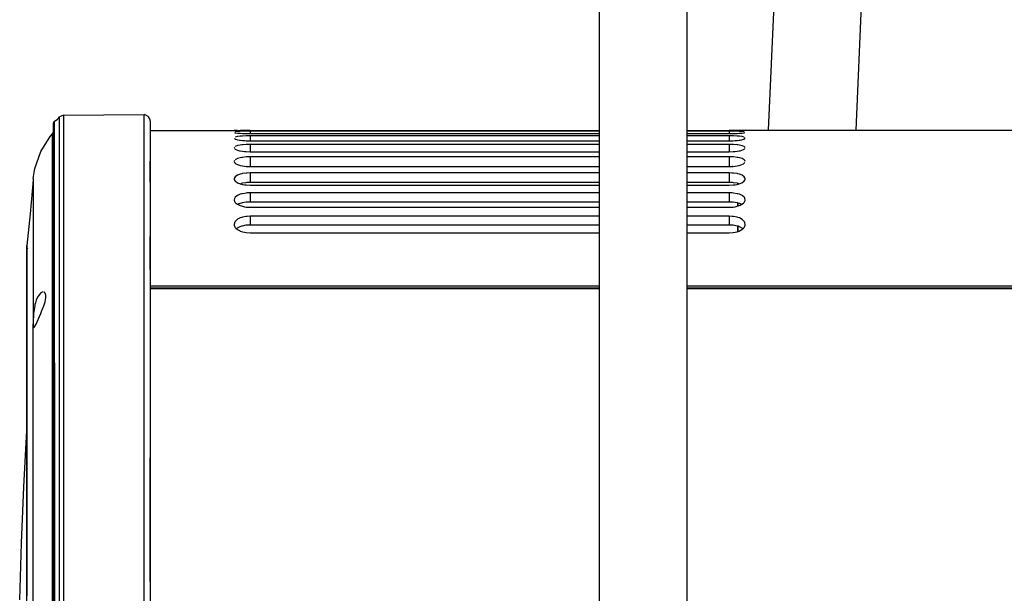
# Model space of a CAD drawing. Header units: millimetres. Extents: x -1041 to -481, y -163 to 556.
# Tile 15 of 36: x -988 to -742, y 96 to 240. Entities that reach past the tile are written whole.
import ezdxf

# ---------------------------------------------------------------- set-up
doc = ezdxf.new("R2010")
doc.units = ezdxf.units.MM

# ---------------------------------------------------------------- blocks, each defined once
blk = doc.blocks.new('Wasserabweiser__5', base_point=(-808.39, 186.64))
at = {"color": 7, "linetype": 'Continuous'}
for p, q in [((-808.39, 198.8), (-808.39, 198.51)), ((-808.39, 198.51), (-808.39, 198.8)), ((-808.39, 193.86), (-808.39, 193.01)), ((-808.39, 193.01), (-808.39, 193.86)), ((-808.39, 186.64), (-808.39, 188.15)), ((-808.39, 188.15), (-808.39, 187.83)), ((-808.39, 187.83), (-808.39, 186.64))]:
    blk.add_line(p, q, dxfattribs=at)
blk = doc.blocks.new('Abdeckblech__22', base_point=(-988.26, -33.21))
at = {"color": 7, "linetype": 'Continuous'}
for p, q in [((-987.14, 122.7), (-986.4, 136.82)), ((-986.4, 136.82), (-986.38, 137.24)), ((-987.73, 108.57), (-987.14, 122.7)), ((-988.2, 94.44), (-987.73, 108.57))]:
    blk.add_line(p, q, dxfattribs=at)
blk = doc.blocks.new('Rueckteil__23', base_point=(-988.63, -151.41))
at = {"color": 7, "linetype": 'Continuous'}
for p, q in [((-979.55, 214.2), (-978.74, 214.83)), ((-978.74, 214.83), (-978.4, 215.14)), ((-978.4, 215.14), (-978.23, 215.37)), ((-977.83, 215.5), (-978.23, 215.37)), ((-977.66, 215.6), (-977.83, 215.5)), ((-977.25, 215.77), (-977.66, 215.6)), ((-977.25, 215.77), (-957, 215.95)), ((-956.57, 215.78), (-957, 215.95)), ((-955.99, 215.43), (-956.57, 215.78)), ((-955.85, 215.32), (-955.99, 215.43)), ((-955.5, 214.56), (-955.85, 215.32)), ((-955.49, 214.41), (-955.5, 214.56)), ((-979.81, 213.16), (-979.82, 93.58)), ((-979.55, 214.2), (-979.81, 213.78)), ((-979.81, 213.78), (-979.81, 213.16)), ((-979.81, 213.16), (-979.81, 212.86)), ((-979.81, 212.86), (-979.81, 212.35)), ((-979.81, 212.35), (-979.81, 211.39)), ((-955.49, 214.41), (-955.49, 208.47)), ((-982.93, 206.68), (-980.55, 210.47)), ((-980.55, 210.47), (-979.98, 211.15)), ((-979.98, 211.15), (-979.81, 211.39)), ((-955.49, 208.47), (-955.49, 204.26)), ((-955.49, 208.47), (-955.49, 204.26)), ((-984.41, 202.45), (-982.93, 206.68)), ((-984.82, 199.96), (-984.41, 202.45)), ((-955.49, 198.99), (-955.49, 204.26)), ((-955.49, 204.26), (-955.49, 198.99)), ((-984.82, 199.96), (-984.82, 199.57)), ((-984.82, 199.96), (-984.82, 199.57)), ((-984.82, 199.57), (-985.6, 191.08)), ((-955.49, 198.99), (-955.49, 192.69)), ((-955.49, 198.99), (-955.49, 192.69)), ((-955.49, 192.69), (-955.49, 185.4)), ((-955.49, 192.69), (-955.49, 185.4)), ((-985.6, 191.08), (-986.38, 183.14)), ((-955.49, 177.18), (-955.49, 185.4)), ((-955.49, 185.4), (-955.49, 177.18)), ((-986.37, 182.89), (-986.38, 183.14)), ((-986.37, 182.75), (-986.38, 183.14)), ((-986.38, 182.58), (-986.38, 183.14)), ((-986.38, 183.14), (-986.38, 95.45)), ((-986.38, 182.58), (-986.38, 183.14)), ((-986.38, 182.58), (-986.37, 182.89)), ((-986.36, 182.23), (-986.38, 182.58)), ((-986.14, 182.33), (-986.38, 182.58)), ((-986.38, 180.09), (-986.38, 182.58)), ((-986.36, 182.23), (-986.37, 182.75)), ((-986.38, 180.09), (-986.37, 181.08)), ((-986.38, 179.43), (-986.38, 180.09)), ((-986.38, 179.43), (-986.38, 180.09)), ((-986.37, 181.5), (-986.36, 182.23)), ((-986.37, 181.92), (-986.36, 182.23)), ((-986.37, 179.62), (-986.37, 181.92)), ((-986.37, 181.25), (-986.37, 181.5)), ((-986.37, 181.08), (-986.37, 181.25)), ((-986.38, 178.94), (-986.38, 179.43)), ((-986.38, 178.19), (-986.38, 178.94)), ((-986.37, 176.91), (-986.38, 178.19)), ((-986.38, 176.76), (-986.38, 178.19)), ((-986.37, 178.49), (-986.37, 179.62)), ((-986.37, 169.52), (-986.37, 178.49)), ((-986.38, 176.76), (-986.37, 176.91)), ((-986.37, 175.93), (-986.38, 176.76)), ((-986.38, 171.35), (-986.38, 176.76)), ((-986.37, 175.43), (-986.37, 175.93)), ((-986.37, 175.06), (-986.37, 175.43)), ((-955.49, 177.18), (-955.49, 158.16)), ((-986.37, 172.19), (-986.37, 175.06)), ((-986.38, 171.35), (-986.37, 172.19)), ((-986.37, 167.03), (-986.38, 171.35)), ((-986.38, 138.82), (-986.38, 171.35)), ((-983.71, 170.25), (-984.04, 169.48)), ((-983.35, 170.83), (-983.71, 170.25)), ((-982.92, 171.3), (-983.35, 170.83)), ((-982.76, 171.42), (-982.92, 171.3)), ((-982.43, 171.55), (-982.76, 171.42)), ((-982.3, 171.57), (-982.43, 171.55)), ((-981.79, 171.23), (-982.1, 171.53)), ((-981.66, 170.72), (-981.79, 171.23)), ((-981.67, 170.01), (-981.65, 170.25)), ((-981.65, 170.25), (-981.66, 170.72)), ((-986.37, 92.84), (-986.37, 169.52)), ((-984.41, 168.13), (-984.6, 167.07)), ((-984.37, 168.34), (-984.41, 168.13)), ((-984.25, 168.79), (-984.37, 168.34)), ((-984.04, 169.48), (-984.25, 168.79)), ((-982.54, 167.06), (-982.19, 168.01)), ((-982.19, 168.01), (-981.94, 168.79)), ((-981.94, 168.79), (-981.86, 169.06)), ((-981.86, 169.06), (-981.67, 170.01)), ((-986.37, 166.57), (-986.37, 167.03)), ((-986.37, 165.99), (-986.37, 166.57)), ((-986.37, 165.25), (-986.37, 165.99)), ((-986.37, 164.66), (-986.37, 165.25)), ((-984.76, 165.35), (-984.8, 164.54)), ((-984.71, 166.01), (-984.76, 165.35)), ((-984.7, 166.18), (-984.71, 166.01)), ((-984.6, 167.07), (-984.7, 166.18)), ((-983.86, 164.03), (-983.27, 165.35)), ((-983.27, 165.35), (-982.92, 166.14)), ((-982.92, 166.14), (-982.63, 166.85)), ((-982.63, 166.85), (-982.54, 167.06)), ((-986.37, 159.89), (-986.37, 164.66)), ((-984.8, 164.54), (-984.82, 163.89)), ((-984.82, 163.89), (-984.82, 163.51)), ((-984.82, 163.51), (-984.79, 162.91)), ((-984.79, 162.91), (-984.72, 162.59)), ((-984.72, 162.59), (-984.46, 162.81)), ((-984.46, 162.81), (-984.11, 163.49)), ((-984.11, 163.49), (-983.86, 164.03)), ((-986.38, 158.67), (-986.37, 159.89)), ((-986.37, 152.66), (-986.38, 158.67)), ((-955.49, 158.16), (-955.49, 147.5)), ((-955.49, 158.16), (-955.49, 147.5)), ((-986.37, 152.2), (-986.37, 152.66)), ((-986.37, 150.7), (-986.37, 152.2)), ((-986.37, 149.71), (-986.37, 150.7)), ((-986.37, 148.89), (-986.37, 149.71)), ((-986.37, 139.86), (-986.37, 148.89)), ((-955.49, 147.5), (-955.49, 143.9)), ((-955.49, 147.5), (-955.49, 143.9)), ((-955.49, 143.9), (-955.49, 136.17)), ((-986.38, 137.24), (-986.38, 138.82)), ((-986.37, 138.18), (-986.37, 139.86)), ((-986.37, 137.77), (-986.37, 138.18)), ((-986.37, 137.4), (-986.37, 137.77)), ((-955.49, 136.17), (-955.49, 129.97)), ((-955.49, 124.25), (-955.49, 129.97)), ((-955.49, 129.97), (-955.49, 124.25)), ((-955.49, 98.97), (-955.49, 124.25)), ((-955.49, 124.25), (-955.49, 98.97)), ((-955.49, 98.97), (-955.49, 93.78))]:
    blk.add_line(p, q, dxfattribs=at)
at = {"color": 1, "linetype": 'Continuous'}
for p, q in [((-978.23, 93.44), (-978.23, 215.37)), ((-977.25, 215.77), (-977.25, 93.47)), ((-957, 94.16), (-957, 215.95)), ((-979.55, 214.2), (-979.46, 93.46)), ((-979.98, 93.46), (-979.98, 211.15)), ((-984.82, 199.57), (-984.82, 163.89)), ((-984.82, 93.46), (-984.82, 163.51))]:
    blk.add_line(p, q, dxfattribs=at)
blk = doc.blocks.new('Rueckteil-kpl___24', base_point=(-988.63, -151.41))
for name, p in [('Rueckteil__23', (-988.63, -151.41)), ('Abdeckblech__22', (-988.26, -33.21))]:
    blk.add_blockref(name, p)
blk = doc.blocks.new('Deckelprofil_seitlich_2__30', base_point=(-955.49, 87.35))
at = {"color": 7, "linetype": 'Continuous'}
for p, q in [((-955.49, 172.37), (-843.09, 172.37)), ((-821.09, 172.37), (-585.49, 172.37))]:
    blk.add_line(p, q, dxfattribs=at)
at = {"color": 1, "linetype": 'Continuous'}
for p, q in [((-843.09, 172.37), (-955.49, 172.37)), ((-585.49, 172.37), (-821.09, 172.37))]:
    blk.add_line(p, q, dxfattribs=at)
blk = doc.blocks.new('Deckelprofil__31', base_point=(-955.49, 172.54))
at = {"color": 7, "linetype": 'Continuous'}
for p, q in [((-955.49, 211.91), (-932.99, 211.99)), ((-934.49, 212.02), (-933.63, 212)), ((-934.41, 211.46), (-934.22, 211.4)), ((-934.41, 209.92), (-934.22, 209.81)), ((-933.63, 211.7), (-934.22, 211.63)), ((-934.22, 211.4), (-934.07, 211.37)), ((-933.63, 210.42), (-934.22, 210.26)), ((-934.22, 209.81), (-934.07, 209.76)), ((-934.07, 211.37), (-933.63, 211.31)), ((-934.07, 209.76), (-933.63, 209.64)), ((-933.63, 212), (-932.99, 211.99)), ((-932.99, 211.74), (-933.63, 211.7)), ((-933.63, 211.31), (-933.18, 211.26)), ((-932.99, 210.5), (-933.63, 210.42)), ((-933.63, 209.64), (-933.18, 209.56)), ((-933.18, 211.26), (-932.99, 211.25)), ((-932.99, 211.99), (-932.81, 211.98)), ((-932.27, 211.98), (-932.99, 211.99)), ((-932.43, 211.76), (-932.99, 211.74)), ((-932.99, 211.25), (-932.44, 211.21)), ((-932.59, 210.54), (-932.99, 210.5)), ((-932.81, 211.98), (-932.43, 211.98)), ((-932.43, 210.56), (-932.59, 210.54)), ((-932.44, 211.21), (-931.93, 211.19)), ((-932.43, 211.98), (-930.86, 211.97)), ((-931.49, 211.78), (-932.43, 211.76)), ((-931.49, 210.61), (-932.43, 210.56)), ((-930.49, 211.97), (-932.27, 211.98)), ((-931.93, 211.19), (-931.5, 211.17)), ((-931.5, 211.17), (-930.49, 211.16)), ((-930.49, 211.79), (-931.49, 211.78)), ((-931.22, 210.61), (-931.49, 210.61)), ((-930.49, 210.62), (-931.22, 210.61)), ((-930.86, 211.97), (-930.49, 211.97)), ((-930.49, 211.97), (-843.09, 211.97)), ((-930.49, 211.97), (-843.09, 211.97)), ((-843.09, 211.79), (-930.49, 211.79)), ((-930.49, 211.16), (-843.09, 211.16)), ((-843.09, 210.62), (-930.49, 210.62)), ((-821.09, 211.97), (-810.49, 211.97)), ((-821.09, 211.97), (-810.49, 211.97)), ((-810.49, 211.79), (-821.09, 211.79)), ((-821.09, 211.16), (-810.49, 211.16)), ((-810.49, 210.62), (-821.09, 210.62)), ((-810.49, 211.97), (-808.55, 211.98)), ((-809.39, 211.97), (-810.49, 211.97)), ((-809.48, 211.78), (-810.49, 211.79)), ((-810.49, 211.16), (-809.49, 211.17)), ((-809.75, 210.61), (-810.49, 210.62)), ((-809.48, 210.61), (-809.75, 210.61)), ((-809.49, 211.17), (-809.04, 211.19)), ((-808.54, 211.76), (-809.48, 211.78)), ((-808.54, 210.55), (-809.48, 210.61)), ((-807.98, 211.99), (-809.39, 211.97)), ((-809.04, 211.19), (-808.55, 211.21)), ((-808.55, 211.98), (-808.35, 211.98)), ((-808.55, 211.21), (-807.99, 211.25)), ((-807.98, 211.74), (-808.54, 211.76)), ((-808.38, 210.54), (-808.54, 210.55)), ((-807.98, 210.5), (-808.38, 210.54)), ((-808.35, 211.98), (-807.98, 211.99)), ((-807.99, 211.25), (-807.79, 211.26)), ((-806.49, 212.02), (-807.98, 211.99)), ((-807.98, 211.99), (-807.58, 211.99)), ((-807.3, 211.69), (-807.98, 211.74)), ((-807.3, 210.41), (-807.98, 210.5)), ((-807.79, 211.26), (-807.35, 211.31)), ((-807.79, 209.56), (-807.35, 209.64)), ((-807.58, 211.99), (-807.35, 212)), ((-807.35, 212), (-806.49, 212.02)), ((-807.35, 211.31), (-806.91, 211.37)), ((-807.35, 209.64), (-806.91, 209.76)), ((-806.76, 211.63), (-807.3, 211.69)), ((-806.76, 210.26), (-807.3, 210.41)), ((-806.91, 211.37), (-806.76, 211.4)), ((-806.91, 209.76), (-806.76, 209.81)), ((-806.76, 211.4), (-806.57, 211.46)), ((-806.76, 209.81), (-806.57, 209.92)), ((-806.57, 209.92), (-806.57, 210.17)), ((-806.49, 212.02), (-585.49, 212.02)), ((-934.41, 207.78), (-934.49, 207.6)), ((-934.41, 207.41), (-934.22, 207.25)), ((-933.63, 208.16), (-934.22, 207.93)), ((-934.22, 207.25), (-934.07, 207.17)), ((-934.07, 207.17), (-933.63, 207)), ((-932.99, 208.29), (-933.63, 208.16)), ((-933.18, 209.56), (-932.99, 209.53)), ((-932.99, 209.53), (-932.44, 209.46)), ((-932.59, 208.35), (-932.99, 208.29)), ((-932.43, 208.37), (-932.59, 208.35)), ((-932.44, 209.46), (-931.93, 209.42)), ((-931.49, 208.45), (-932.43, 208.37)), ((-931.93, 209.42), (-931.5, 209.39)), ((-931.5, 209.39), (-930.49, 209.37)), ((-931.22, 208.47), (-931.49, 208.45)), ((-930.49, 208.48), (-931.22, 208.47)), ((-930.49, 209.37), (-843.09, 209.37)), ((-843.09, 208.48), (-930.49, 208.48)), ((-821.09, 209.37), (-810.49, 209.37)), ((-810.49, 208.48), (-821.09, 208.48)), ((-810.49, 209.37), (-809.49, 209.39)), ((-809.75, 208.47), (-810.49, 208.48)), ((-809.48, 208.45), (-809.75, 208.47)), ((-809.49, 209.39), (-809.04, 209.42)), ((-808.54, 208.37), (-809.48, 208.45)), ((-809.04, 209.42), (-808.55, 209.46)), ((-808.55, 209.46), (-807.99, 209.53)), ((-808.38, 208.35), (-808.54, 208.37)), ((-807.98, 208.29), (-808.38, 208.35)), ((-807.99, 209.53), (-807.79, 209.56)), ((-807.3, 208.14), (-807.98, 208.29)), ((-807.35, 207), (-806.91, 207.17)), ((-806.76, 207.92), (-807.3, 208.14)), ((-806.91, 207.17), (-806.76, 207.25)), ((-806.57, 207.78), (-806.76, 207.92)), ((-806.76, 207.25), (-806.57, 207.41)), ((-806.49, 207.59), (-806.57, 207.78)), ((-933.63, 204.93), (-934.22, 204.62)), ((-933.63, 207), (-933.18, 206.88)), ((-932.99, 205.12), (-933.63, 204.93)), ((-933.18, 206.88), (-932.99, 206.84)), ((-932.99, 206.84), (-932.44, 206.74)), ((-932.59, 205.2), (-932.99, 205.12)), ((-932.43, 205.23), (-932.59, 205.2)), ((-932.44, 206.74), (-931.93, 206.68)), ((-931.49, 205.34), (-932.43, 205.23)), ((-931.93, 206.68), (-931.5, 206.65)), ((-931.5, 206.65), (-930.49, 206.61)), ((-931.22, 205.35), (-931.49, 205.34)), ((-930.49, 205.37), (-931.22, 205.35)), ((-930.49, 206.61), (-843.09, 206.61)), ((-843.09, 205.37), (-930.49, 205.37)), ((-821.09, 206.61), (-810.49, 206.61)), ((-810.49, 205.37), (-821.09, 205.37)), ((-810.49, 206.61), (-809.49, 206.65)), ((-809.75, 205.35), (-810.49, 205.37)), ((-809.48, 205.34), (-809.75, 205.35)), ((-809.49, 206.65), (-809.04, 206.68)), ((-808.54, 205.23), (-809.48, 205.34)), ((-809.04, 206.68), (-808.55, 206.74)), ((-808.55, 206.74), (-807.99, 206.84)), ((-808.38, 205.2), (-808.54, 205.23)), ((-807.98, 205.12), (-808.38, 205.2)), ((-807.99, 206.84), (-807.79, 206.88)), ((-807.3, 204.91), (-807.98, 205.12)), ((-807.79, 206.88), (-807.35, 207)), ((-806.76, 204.62), (-807.3, 204.91)), ((-934.41, 204.42), (-934.49, 204.19)), ((-934.49, 204.19), (-934.41, 203.94)), ((-934.41, 203.94), (-934.22, 203.73)), ((-934.22, 203.73), (-934.07, 203.62)), ((-934.07, 203.62), (-933.63, 203.4)), ((-933.63, 203.4), (-933.18, 203.25)), ((-933.18, 203.25), (-932.99, 203.19)), ((-932.99, 203.19), (-932.44, 203.07)), ((-932.44, 203.07), (-931.93, 202.99)), ((-931.93, 202.99), (-931.5, 202.94)), ((-931.5, 202.94), (-931.23, 202.98)), ((-931.5, 202.94), (-930.49, 202.9)), ((-931.23, 202.98), (-930.49, 202.9)), ((-930.49, 202.9), (-843.09, 202.9)), ((-930.49, 202.9), (-843.09, 202.9)), ((-930.49, 202.9), (-843.09, 202.9)), ((-821.09, 202.9), (-810.49, 202.9)), ((-821.09, 202.9), (-810.49, 202.9)), ((-821.09, 202.9), (-810.49, 202.9)), ((-810.49, 202.9), (-809.75, 202.98)), ((-810.49, 202.9), (-809.49, 202.96)), ((-809.75, 202.98), (-809.49, 202.96)), ((-809.49, 202.96), (-809.04, 202.99)), ((-809.04, 202.99), (-808.55, 203.07)), ((-808.55, 203.07), (-807.99, 203.19)), ((-807.99, 203.19), (-807.79, 203.25)), ((-807.79, 203.25), (-807.35, 203.4)), ((-807.35, 203.4), (-806.91, 203.62)), ((-806.91, 203.62), (-806.76, 203.73)), ((-806.57, 204.42), (-806.76, 204.62)), ((-806.76, 203.73), (-806.57, 203.94)), ((-806.49, 204.18), (-806.57, 204.42)), ((-934.41, 200.13), (-934.49, 199.84)), ((-934.49, 199.84), (-934.47, 199.7)), ((-934.22, 200.38), (-934.41, 200.13)), ((-933.63, 200.77), (-934.22, 200.38)), ((-932.99, 201), (-933.63, 200.77)), ((-932.59, 201.1), (-932.99, 201)), ((-932.43, 201.14), (-932.59, 201.1)), ((-931.49, 201.28), (-932.43, 201.14)), ((-931.22, 201.3), (-931.49, 201.28)), ((-930.49, 201.32), (-931.22, 201.3)), ((-843.09, 201.32), (-930.49, 201.32)), ((-810.49, 201.32), (-821.09, 201.32)), ((-809.75, 201.3), (-810.49, 201.32)), ((-809.48, 201.27), (-809.75, 201.3)), ((-808.54, 201.14), (-809.48, 201.27)), ((-808.38, 201.1), (-808.54, 201.14)), ((-807.98, 201), (-808.38, 201.1)), ((-807.3, 200.74), (-807.98, 201)), ((-806.76, 200.38), (-807.3, 200.74)), ((-806.57, 200.13), (-806.76, 200.38)), ((-806.49, 199.84), (-806.57, 200.13)), ((-806.51, 199.7), (-806.49, 199.84)), ((-934.47, 199.7), (-934.41, 199.54)), ((-934.41, 199.54), (-934.22, 199.28)), ((-934.22, 199.28), (-934.07, 199.14)), ((-934.07, 199.14), (-933.63, 198.87)), ((-933.63, 198.87), (-933.18, 198.68)), ((-933.18, 198.68), (-932.99, 198.62)), ((-932.99, 198.62), (-932.59, 198.79)), ((-932.99, 198.62), (-932.44, 198.46)), ((-932.59, 198.79), (-932.44, 198.83)), ((-932.44, 198.83), (-931.5, 198.96)), ((-932.44, 198.46), (-931.93, 198.37)), ((-931.93, 198.37), (-931.5, 198.31)), ((-931.5, 198.96), (-931.23, 198.99)), ((-931.5, 198.31), (-930.49, 198.26)), ((-931.23, 198.99), (-930.49, 199.01)), ((-930.49, 199.01), (-843.09, 199.01)), ((-930.49, 198.26), (-843.09, 198.26)), ((-930.49, 198.26), (-843.09, 198.26)), ((-821.09, 199.01), (-810.49, 199.01)), ((-821.09, 198.26), (-810.49, 198.26)), ((-821.09, 198.26), (-810.49, 198.26)), ((-810.49, 199.01), (-809.75, 198.99)), ((-810.49, 198.26), (-809.49, 198.31)), ((-809.75, 198.99), (-809.49, 198.96)), ((-809.49, 198.96), (-808.55, 198.83)), ((-809.49, 198.31), (-809.04, 198.37)), ((-809.04, 198.37), (-808.55, 198.46)), ((-808.55, 198.83), (-808.38, 198.79)), ((-808.55, 198.46), (-807.99, 198.61)), ((-808.38, 198.79), (-807.99, 198.61)), ((-807.99, 198.61), (-807.79, 198.68)), ((-807.79, 198.68), (-807.35, 198.87)), ((-807.35, 198.87), (-806.91, 199.15)), ((-806.91, 199.15), (-806.76, 199.28)), ((-806.76, 199.28), (-806.57, 199.54)), ((-806.57, 199.54), (-806.51, 199.7)), ((-934.41, 194.93), (-934.49, 194.58)), ((-934.34, 195.07), (-934.41, 194.93)), ((-934.22, 195.23), (-934.34, 195.07)), ((-933.63, 195.69), (-934.22, 195.23)), ((-932.99, 195.97), (-933.63, 195.69)), ((-932.59, 196.09), (-932.99, 195.97)), ((-932.43, 196.13), (-932.59, 196.09)), ((-931.49, 196.29), (-932.43, 196.13)), ((-931.22, 196.32), (-931.49, 196.29)), ((-930.49, 196.35), (-931.22, 196.32)), ((-843.09, 196.35), (-930.49, 196.35)), ((-810.49, 196.35), (-821.09, 196.35)), ((-809.75, 196.32), (-810.49, 196.35)), ((-809.48, 196.29), (-809.75, 196.32)), ((-808.54, 196.13), (-809.48, 196.29)), ((-808.38, 196.09), (-808.54, 196.13)), ((-807.98, 195.97), (-808.38, 196.09)), ((-807.3, 195.66), (-807.98, 195.97)), ((-806.76, 195.22), (-807.3, 195.66)), ((-806.64, 195.07), (-806.76, 195.22)), ((-806.57, 194.93), (-806.64, 195.07)), ((-806.49, 194.58), (-806.57, 194.93)), ((-934.49, 194.58), (-934.47, 194.41)), ((-934.47, 194.41), (-934.41, 194.22)), ((-934.41, 194.22), (-934.22, 193.92)), ((-934.22, 193.92), (-934.07, 193.76)), ((-934.07, 193.76), (-933.63, 193.46)), ((-933.63, 193.46), (-932.99, 193.74)), ((-933.63, 193.46), (-933.18, 193.21)), ((-933.18, 193.21), (-932.99, 193.13)), ((-932.99, 193.74), (-932.59, 193.86)), ((-932.99, 193.13), (-932.44, 192.96)), ((-932.59, 193.86), (-932.44, 193.9)), ((-932.44, 193.9), (-931.5, 194.06)), ((-932.44, 192.96), (-931.93, 192.84)), ((-931.93, 192.84), (-931.5, 192.78)), ((-931.5, 194.06), (-931.23, 194.09)), ((-931.5, 192.78), (-930.49, 192.72)), ((-931.23, 194.09), (-930.49, 194.12)), ((-930.49, 194.12), (-843.09, 194.12)), ((-930.49, 192.72), (-843.09, 192.72)), ((-930.49, 192.72), (-843.09, 192.72)), ((-821.09, 194.12), (-810.49, 194.12)), ((-821.09, 192.72), (-810.49, 192.72)), ((-821.09, 192.72), (-810.49, 192.72)), ((-810.49, 194.12), (-809.75, 194.09)), ((-810.49, 192.72), (-809.49, 192.78)), ((-809.75, 194.09), (-809.49, 194.06)), ((-809.49, 194.06), (-808.55, 193.9)), ((-809.49, 192.78), (-809.04, 192.85)), ((-809.04, 192.85), (-808.55, 192.96)), ((-808.55, 193.9), (-808.38, 193.86)), ((-808.55, 192.96), (-807.99, 193.13)), ((-808.38, 193.86), (-807.99, 193.74)), ((-807.99, 193.74), (-807.35, 193.46)), ((-807.99, 193.13), (-807.79, 193.21)), ((-807.79, 193.21), (-807.35, 193.46)), ((-807.35, 193.46), (-806.91, 193.76)), ((-806.91, 193.76), (-806.76, 193.92)), ((-806.76, 193.92), (-806.57, 194.22)), ((-806.57, 194.22), (-806.51, 194.41)), ((-806.51, 194.41), (-806.49, 194.58)), ((-932.99, 190.04), (-933.63, 189.72)), ((-932.59, 190.18), (-932.99, 190.04)), ((-932.43, 190.23), (-932.59, 190.18)), ((-931.49, 190.42), (-932.43, 190.23)), ((-931.22, 190.45), (-931.49, 190.42)), ((-930.49, 190.49), (-931.22, 190.45)), ((-843.09, 190.49), (-930.49, 190.49)), ((-810.49, 190.49), (-821.09, 190.49)), ((-809.75, 190.45), (-810.49, 190.49)), ((-809.48, 190.42), (-809.75, 190.45)), ((-808.54, 190.23), (-809.48, 190.42)), ((-808.38, 190.18), (-808.54, 190.23)), ((-807.98, 190.04), (-808.38, 190.18)), ((-807.3, 189.68), (-807.98, 190.04)), ((-934.41, 188.84), (-934.49, 188.44)), ((-934.49, 188.44), (-934.47, 188.25)), ((-934.47, 188.25), (-934.41, 188.03)), ((-934.34, 189.01), (-934.41, 188.84)), ((-934.41, 188.03), (-934.22, 187.68)), ((-934.22, 189.19), (-934.34, 189.01)), ((-933.63, 189.72), (-934.22, 189.19)), ((-934.22, 187.68), (-934.07, 187.5)), ((-934.07, 187.5), (-933.63, 187.13)), ((-933.9, 187.35), (-933.63, 187.58)), ((-933.63, 187.58), (-932.99, 187.91)), ((-932.99, 187.91), (-932.59, 188.05)), ((-932.59, 188.05), (-932.44, 188.1)), ((-932.44, 188.1), (-931.5, 188.29)), ((-931.5, 188.29), (-931.23, 188.32)), ((-931.23, 188.32), (-930.49, 188.35)), ((-930.49, 188.35), (-843.09, 188.35)), ((-821.09, 188.35), (-810.49, 188.35)), ((-810.49, 188.35), (-809.75, 188.32)), ((-809.75, 188.32), (-809.49, 188.29)), ((-809.49, 188.29), (-808.55, 188.1)), ((-808.55, 188.1), (-808.38, 188.05)), ((-808.38, 188.05), (-807.99, 187.91)), ((-807.99, 187.91), (-807.35, 187.59)), ((-807.35, 187.59), (-807.08, 187.35)), ((-807.35, 187.13), (-806.91, 187.5)), ((-806.76, 189.18), (-807.3, 189.68)), ((-806.91, 187.5), (-806.76, 187.68)), ((-806.64, 189.01), (-806.76, 189.18)), ((-806.76, 187.68), (-806.57, 188.03)), ((-806.57, 188.84), (-806.64, 189.01)), ((-806.49, 188.44), (-806.57, 188.84)), ((-806.57, 188.03), (-806.51, 188.25)), ((-806.51, 188.25), (-806.49, 188.44)), ((-933.63, 187.13), (-933.18, 186.87)), ((-933.18, 186.87), (-932.99, 186.78)), ((-932.99, 186.78), (-932.44, 186.58)), ((-932.44, 186.58), (-931.93, 186.45)), ((-931.93, 186.45), (-931.5, 186.38)), ((-931.5, 186.38), (-930.49, 186.31)), ((-930.49, 186.31), (-843.09, 186.31)), ((-930.49, 186.31), (-843.09, 186.31)), ((-821.09, 186.31), (-810.49, 186.31)), ((-821.09, 186.31), (-810.49, 186.31)), ((-810.49, 186.31), (-809.49, 186.38)), ((-809.49, 186.38), (-809.04, 186.45)), ((-809.04, 186.45), (-808.55, 186.58)), ((-808.55, 186.58), (-807.99, 186.78)), ((-807.99, 186.78), (-807.79, 186.87)), ((-807.79, 186.87), (-807.35, 187.13))]:
    blk.add_line(p, q, dxfattribs=at)
at = {"color": 1, "linetype": 'Continuous'}
for p, q in [((-930.49, 211.79), (-930.49, 211.16)), ((-930.49, 210.62), (-930.49, 209.37)), ((-810.49, 211.79), (-810.49, 211.16)), ((-810.49, 210.62), (-810.49, 209.37)), ((-930.49, 208.48), (-930.49, 206.61)), ((-810.49, 208.48), (-810.49, 206.61)), ((-930.49, 205.37), (-930.49, 202.9)), ((-810.49, 205.37), (-810.49, 202.9)), ((-930.49, 201.32), (-930.49, 199.01)), ((-810.49, 201.32), (-810.49, 199.01)), ((-930.49, 196.35), (-930.49, 194.12)), ((-810.49, 196.35), (-810.49, 194.12)), ((-930.49, 190.49), (-930.49, 188.35)), ((-810.49, 190.49), (-810.49, 188.35)), ((-843.09, 172.97), (-955.49, 172.97)), ((-585.49, 172.97), (-821.09, 172.97)), ((-955.49, 172.54), (-843.09, 172.54)), ((-821.09, 172.54), (-585.49, 172.54))]:
    blk.add_line(p, q, dxfattribs=at)
blk = doc.blocks.new('Gehaeuse_kpl__68', base_point=(-955.49, -151.96))
for name, p in [('Deckelprofil__31', (-955.49, 172.54)), ('Deckelprofil_seitlich_2__30', (-955.49, 87.35))]:
    blk.add_blockref(name, p)
blk = doc.blocks.new('Tragrohr-drehen__72', base_point=(-800.76, 212.02))
at = {"color": 7, "linetype": 'Continuous'}
for p, q in [((-796, 320.08), (-800.76, 212.02)), ((-778.74, 212.02), (-774.04, 319.12))]:
    blk.add_line(p, q, dxfattribs=at)
blk = doc.blocks.new('Tragrohr-neigen__73', base_point=(-843.09, 52.52))
at = {"color": 7, "linetype": 'Continuous'}
for p, q in [((-843.09, 319.52), (-843.09, 52.52)), ((-821.09, 319.52), (-821.09, 52.52))]:
    blk.add_line(p, q, dxfattribs=at)
blk = doc.blocks.new('PO-Buegel-L10__90', base_point=(-860.77, -61.98))
for name, p in [('Tragrohr-neigen__73', (-843.09, 52.52)), ('Tragrohr-drehen__72', (-800.76, 212.02))]:
    blk.add_blockref(name, p)
blk = doc.blocks.new('L10-für-dxf-Internet__92', base_point=(-1040.84, -162.98))
for name, p in [('PO-Buegel-L10__90', (-860.77, -61.98)), ('Gehaeuse_kpl__68', (-955.49, -151.96)), ('Rueckteil-kpl___24', (-988.63, -151.41)), ('Wasserabweiser__5', (-808.39, 186.64))]:
    blk.add_blockref(name, p)
blk = doc.blocks.new('SA_LinksB', base_point=(-811, 178))
blk.add_blockref('L10-für-dxf-Internet__92', (-1040.84, -162.98))

msp = doc.modelspace()

# ---------------------------------------------------------------- block references
msp.add_blockref('SA_LinksB', (-811, 178))

doc.saveas('drawing.dxf')
